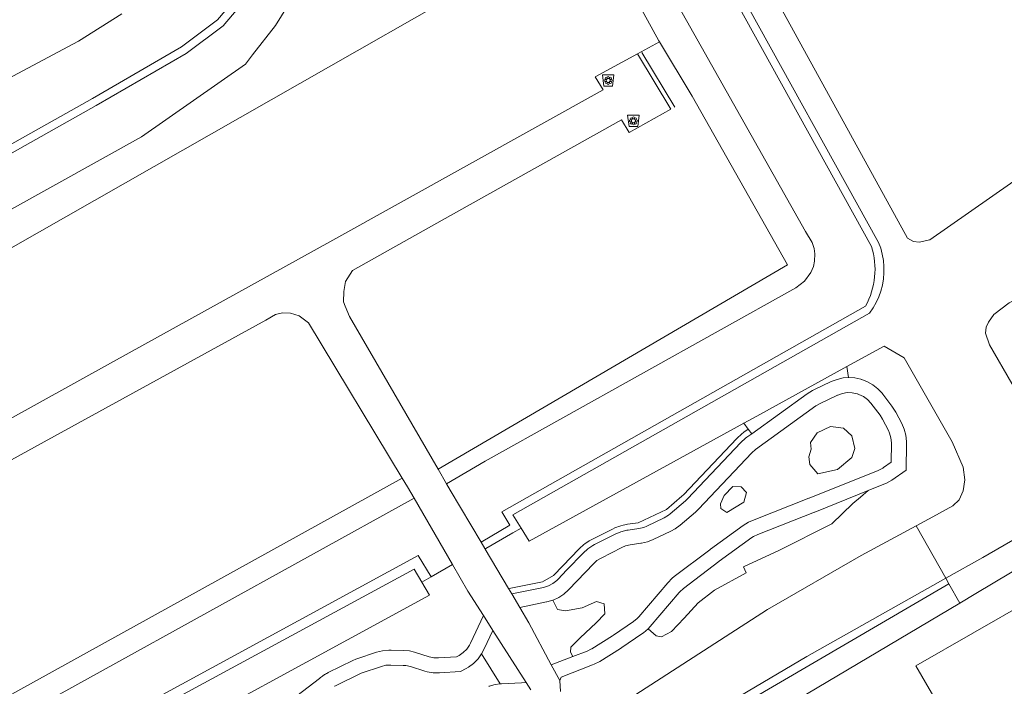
# Model space of a CAD drawing. Header units: metres. Extents: x 108651 to 109770, y 520801 to 521818.
# Tile 51 of 66: x 109122 to 109207, y 521417 to 521475. Entities that reach past the tile are written whole.
import ezdxf

# ---------------------------------------------------------------- set-up
doc = ezdxf.new("R2010")
doc.units = ezdxf.units.M
for name, color, linetype, lineweight in [('B-WE-GK-BESCHOEIING-G', 253, 'OB-BESCHOEIING-BLOK', 35), ('B-WE-GR-BEPLANTING_CULTUUR_BODEMBEDEKKER-GV', 253, 'Continuous', 18), ('B-WE-GR-BEPLANTING_CULTUUR_BOSPLANTSOEN-GV', 253, 'Continuous', 18), ('B-WE-GR-BEPLANTING_CULTUUR_HEESTERS-GV', 253, 'Continuous', 18), ('B-WE-GR-BEPLANTING_CULTUUR_VASTE PLANTENVAK-GV', 253, 'Continuous', 18), ('B-WE-GR-BLOEMBAK-S', 253, 'Continuous', 25), ('B-WE-GR-BOS_LOOF-GV', 253, 'Continuous', 13), ('B-WE-GR-GRAS-GV', 253, 'Continuous', 13), ('B-WE-IE-TERREINAFSCHEIDING_KUNSTMATIG_MUUR-G', 253, 'Continuous', 18), ('B-WE-OG-TERREIN_CULTUURSCHEIDING-GV', 253, 'Continuous', 18), ('B-WE-OG-WATER_SLOOT-GV', 253, 'Continuous', 18), ('B-WE-VH-VERHARDING_HALFVERHARDING_GRIND-GV', 253, 'Continuous', 18), ('B-WE-VH-VERHARDING_STRAATBAKSTEEN-GV', 253, 'Continuous', 18)]:
    doc.layers.add(name, color=color, linetype=linetype, lineweight=lineweight)
doc.linetypes.add('OB-BESCHOEIING-BLOK', pattern='A,6,-1,[152,NLCS.SHX,S=2,R=0,X=-1,Y=0]', length=7)

# ---------------------------------------------------------------- blocks, each defined once
blk = doc.blocks.new('SGR-BLOEMBAK-SO')
at = {"color": 0, "linetype": 'ByBlock', "lineweight": 18}
blk.add_lwpolyline([(-1.5, -2), (1.5, -2), (2, 2), (-2, 2)], close=True, dxfattribs=at)
for centre, radius in [((-1.05, 0), 0.35), ((-0.74, 0.74), 0.35), ((0, 0), 0.7), ((0, 1.05), 0.35), ((0.74, 0.74), 0.35), ((1.05, 0), 0.35), ((-0.74, -0.74), 0.35), ((0, -1.05), 0.35), ((0.74, -0.74), 0.35)]:
    blk.add_circle(centre, radius, dxfattribs=at)

msp = doc.modelspace()

# ---------------------------------------------------------------- linework, layer by layer
at = {"layer": 'B-WE-GK-BESCHOEIING-G', "flags": 128}
for points in [[(109184.577, 521440.003), (109184.61, 521440.022)], [(109184.61, 521440.022), (109184.614, 521440.024)]]:
    msp.add_lwpolyline(points, dxfattribs=at)
at = {"layer": 'B-WE-GR-BEPLANTING_CULTUUR_BODEMBEDEKKER-GV', "flags": 128}
msp.add_lwpolyline([(109191.046, 521435.639), (109192.732, 521436.005), (109193.98, 521437.039), (109194.252, 521437.818), (109193.989, 521438.933), (109193.279, 521439.592), (109192.149, 521439.741), (109190.992, 521439.176), (109190.393, 521438.358), (109190.443, 521437.756), (109190.25, 521437.09), (109190.33, 521436.435)], close=True, dxfattribs=at)
at = {"layer": 'B-WE-GR-BEPLANTING_CULTUUR_BOSPLANTSOEN-GV', "flags": 128}
for points in [[(109100.345, 521443.531), (109171.343, 521483.992), (109177.23, 521473.238), (109177.284, 521473.148), (109180.111, 521468.44), (109188.403, 521453.791), (109158.043, 521436.033), (109158.78, 521434.766), (109162.134, 521436.73), (109189.115, 521451.796), (109189.886, 521452.361), (109190.434, 521453.109), (109190.646, 521453.621), (109190.753, 521454.087), (109190.782, 521454.726), (109190.716, 521455.208), (109190.557, 521455.719), (109189.968, 521456.688), (109172.737, 521487.242)], [(109146.156, 521478.179), (109143.91, 521474.57), (109141.923, 521472.017), (109141.306, 521471.224), (109132.261, 521464.9), (109090.659, 521441.755)]]:
    msp.add_lwpolyline(points, dxfattribs=at)
for points in [[(109230.516, 521458.1), (109235.416, 521461.028), (109233.501, 521464.233), (109233.482, 521464.228), (109224.375, 521459.528), (109207.655, 521450.484), (109206.337, 521449.463), (109205.867, 521448.787), (109205.655, 521448.373), (109205.614, 521447.833), (109205.947, 521446.817), (109211.769, 521436.749), (109212.073, 521435.159), (109212.142, 521434.408), (109212.044, 521433.812), (109215.548, 521435.501), (109210.489, 521445.995), (109210.458, 521446.06), (109210.489, 521446.075), (109221.811, 521452.547), (109221.563, 521452.982)], [(109116.754, 521411.862), (109119.897, 521413.599), (109155.949, 521433.514), (109155.377, 521434.5), (109154.932, 521435.237), (109115.785, 521413.612)]]:
    msp.add_lwpolyline(points, close=True, dxfattribs=at)
at = {"layer": 'B-WE-GR-BEPLANTING_CULTUUR_HEESTERS-GV', "flags": 128}
msp.add_lwpolyline([(109164.166, 521425.652), (109164.217, 521425.662), (109167.112, 521426.255), (109168.078, 521426.788), (109168.876, 521427.623), (109170.277, 521429.087), (109170.453, 521429.261), (109170.588, 521429.37), (109170.703, 521429.474), (109170.803, 521429.543), (109170.902, 521429.622), (109171.041, 521429.705), (109171.178, 521429.799), (109171.396, 521429.918), (109173.19, 521430.83), (109173.387, 521430.923), (109173.557, 521430.985), (109173.721, 521431.054), (109173.822, 521431.081), (109173.929, 521431.12), (109174.11, 521431.158), (109174.277, 521431.203), (109174.492, 521431.239), (109175.419, 521431.37), (109177.889, 521432.526), (109179.216, 521433.671), (109179.351, 521433.799), (109183.995, 521438.698), (109184.135, 521438.839), (109184.282, 521438.962), (109184.42, 521439.088), (109184.577, 521439.207), (109184.614, 521439.234), (109184.992, 521439.507), (109184.614, 521440.024), (109184.6, 521440.016), (109165.943, 521429.773), (109165.245, 521430.919), (109164.53, 521430.501), (109162.189, 521429.128), (109162.13, 521429.093)], close=True, dxfattribs=at)
msp.add_lwpolyline([(109145.278, 521415.958), (109147.724, 521417.851), (109147.831, 521417.934), (109147.91, 521417.995), (109147.99, 521418.054), (109148.066, 521418.106), (109148.109, 521418.135), (109148.18, 521418.18), (109148.25, 521418.222), (109148.333, 521418.27), (109148.429, 521418.321), (109148.499, 521418.356), (109150.635, 521419.402), (109150.88, 521419.512), (109151.08, 521419.585), (109152.593, 521420.093), (109152.7, 521420.129), (109153.223, 521420.262), (109153.76, 521420.317), (109153.958, 521420.317), (109155.016, 521420.288), (109155.55, 521420.235), (109155.994, 521420.128), (109157.259, 521419.738), (109157.684, 521419.649), (109158.085, 521419.638), (109159.628, 521419.726), (109159.86, 521419.853), (109160.219, 521420.096), (109160.527, 521420.4), (109160.774, 521420.755), (109160.858, 521420.918), (109161.98, 521423.317), (109160.632, 521425.437), (109159.286, 521427.758), (109157.428, 521426.684), (109156.619, 521426.217), (109157.288, 521425.099), (109128.478, 521409.379)], dxfattribs=at)
at = {"layer": 'B-WE-GR-BEPLANTING_CULTUUR_VASTE PLANTENVAK-GV', "flags": 128}
msp.add_lwpolyline([(109170.547, 521413.45), (109186.669, 521423.85), (109194.807, 521428.525), (109199.589, 521431.119), (109201.022, 521431.896), (109202.756, 521432.837), (109203.308, 521433.371), (109203.668, 521434.154), (109203.808, 521435.114), (109203.66, 521436.202), (109202.71, 521438.402), (109198.531, 521445.704), (109196.792, 521446.71), (109193.56, 521444.935), (109193.711, 521443.987), (109194.25, 521443.954), (109194.778, 521443.842), (109194.837, 521443.825), (109194.856, 521443.819), (109195.358, 521443.622), (109195.826, 521443.352), (109196.25, 521443.017), (109196.619, 521442.623), (109196.673, 521442.553), (109197.47, 521441.515), (109197.766, 521441.064), (109197.813, 521440.977), (109198.322, 521439.996), (109198.535, 521439.5), (109198.672, 521438.978), (109198.731, 521438.441), (109198.733, 521438.314), (109198.733, 521438.284), (109198.714, 521435.938), (109197.468, 521435.088), (109197, 521434.818), (109196.771, 521434.716), (109195.413, 521434.171), (109194.747, 521433.605), (109194.081, 521433.038), (109192.257, 521431.268), (109187.659, 521428.954), (109184.588, 521427.549), (109184.799, 521427.036), (109182.061, 521425.533), (109180.652, 521424.41), (109179.414, 521423.101), (109178.307, 521421.935), (109177.448, 521421.463), (109176.979, 521421.555), (109176.286, 521422.171), (109175.879, 521421.816), (109175.736, 521421.714), (109174, 521420.536), (109173.891, 521420.465), (109172.09, 521419.335), (109171.612, 521419.082), (109171.457, 521419.019), (109168.733, 521417.974), (109168.607, 521417.662), (109168.666, 521416.724)], dxfattribs=at)
for points in [[(109183.136, 521432.278), (109184.61, 521433.156), (109184.852, 521433.989), (109184.366, 521434.491), (109183.653, 521434.519), (109182.887, 521433.75), (109182.586, 521433.025), (109182.602, 521432.614)], [(109168.002, 521424.642), (109167.483, 521424.493), (109167.474, 521424.492), (109165.136, 521424.013), (109165.926, 521422.677), (109167.872, 521419.037), (109169.748, 521419.756), (109169.542, 521420.132), (109169.579, 521420.572), (109170.398, 521421.371), (109171.773, 521422.685), (109172.539, 521423.455), (109172.477, 521424.331), (109171.812, 521424.525), (109170.572, 521423.984), (109169.101, 521423.737), (109168.411, 521423.848)], [(109162.807, 521422.017), (109162.055, 521420.409), (109161.826, 521419.982), (109163.424, 521417.377), (109163.559, 521417.385), (109163.564, 521417.386), (109165.298, 521417.47), (109165.686, 521417.489)]]:
    msp.add_lwpolyline(points, close=True, dxfattribs=at)
at = {"layer": 'B-WE-GR-BOS_LOOF-GV', "flags": 128}
msp.add_lwpolyline([(109209.447, 521424.627), (109199.556, 521418.959), (109210.035, 521400.885), (109214.624, 521392.971), (109217.513, 521387.987), (109227.404, 521393.656)], close=True, dxfattribs=at)
at = {"layer": 'B-WE-GR-GRAS-GV', "flags": 128}
for points in [[(109174.704, 521500), (109198.816, 521456.099), (109199.335, 521455.811), (109199.84, 521455.753), (109200.76, 521455.941), (109207.787, 521460.831), (109216.236, 521466.617), (109220.044, 521469.226), (109220.172, 521469.304), (109223.607, 521471.168), (109232.877, 521475.937)], [(109039.364, 521424.384), (109052.423, 521431.926), (109073.287, 521443.223), (109088.703, 521452.355), (109106.784, 521462.389), (109119.329, 521469.25), (109126.791, 521473.2), (109130.555, 521475.595)]]:
    msp.add_lwpolyline(points, dxfattribs=at)
at = {"layer": 'B-WE-IE-TERREINAFSCHEIDING_KUNSTMATIG_MUUR-G', "flags": 128}
msp.add_lwpolyline([(109175.748, 521472.229), (109178.61, 521467.487)], dxfattribs=at)
at = {"layer": 'B-WE-OG-TERREIN_CULTUURSCHEIDING-GV', "flags": 128}
msp.add_lwpolyline([(109172.737, 521487.242), (109189.968, 521456.688), (109190.557, 521455.719), (109190.716, 521455.208), (109190.782, 521454.726), (109190.753, 521454.087), (109190.646, 521453.621), (109190.434, 521453.109), (109189.886, 521452.361), (109189.115, 521451.796), (109162.134, 521436.73), (109158.78, 521434.766), (109159.101, 521434.213), (109161.773, 521429.696), (109164.276, 521431.164), (109163.573, 521432.318), (109195.185, 521450.197, 0.204399), (109195.703, 521455.383), (109171.185, 521499.661)], format="xyb", dxfattribs=at)
for points in [[(109100.345, 521443.531), (109102.641, 521439.726), (109102.692, 521439.553), (109102.691, 521439.281), (109102.552, 521439.031), (109101.859, 521438.652), (109105.069, 521432.885), (109107.777, 521433.174), (109129.578, 521445.239), (109148.881, 521455.909), (109172.395, 521468.968), (109171.694, 521470.114), (109175.379, 521472.114), (109177.284, 521473.148), (109177.23, 521473.238), (109171.343, 521483.992)], [(109175.379, 521472.114), (109178.26, 521467.316), (109174.647, 521465.282), (109173.983, 521466.373), (109158.398, 521457.664), (109150.614, 521453.274), (109149.987, 521452.337), (109149.839, 521451.458), (109149.821, 521450.57), (109149.957, 521450.176), (109150.328, 521449.305), (109158.043, 521436.033), (109188.403, 521453.791), (109180.111, 521468.44), (109177.284, 521473.148)], [(109110.009, 521429.773), (109109.156, 521427.989), (109114.478, 521418.377), (109113.459, 521417.813), (109115.785, 521413.612), (109154.932, 521435.237), (109146.769, 521448.756), (109145.962, 521449.341), (109145.204, 521449.586), (109144.52, 521449.623), (109143.925, 521449.459), (109143.084, 521448.978), (109123.798, 521438.403), (109109.328, 521430.434), (109109.197, 521430.161)], [(109193.711, 521443.987), (109193.56, 521444.935), (109185.733, 521440.638), (109184.614, 521440.024), (109184.992, 521439.507), (109185.287, 521439.103), (109190.1, 521442.58), (109190.56, 521442.862), (109190.681, 521442.922), (109192.203, 521443.639), (109192.707, 521443.833), (109193.234, 521443.95)], [(109168.002, 521424.642), (109168.411, 521423.848), (109169.101, 521423.737), (109170.572, 521423.984), (109171.812, 521424.525), (109172.477, 521424.331), (109172.539, 521423.455), (109171.773, 521422.685), (109170.398, 521421.371), (109169.579, 521420.572), (109169.542, 521420.132), (109169.748, 521419.756), (109170.992, 521420.233), (109171.38, 521420.424), (109171.399, 521420.436), (109173.2, 521421.566), (109173.271, 521421.612), (109175.006, 521422.789), (109175.341, 521423.064), (109175.473, 521423.207), (109178.002, 521426.166), (109178.383, 521426.549), (109178.567, 521426.699), (109181.64, 521429.037), (109181.715, 521429.092), (109184.553, 521431.139), (109185.014, 521431.422), (109185.354, 521431.577), (109190.26, 521433.503), (109190.276, 521433.51), (109196.287, 521435.923), (109196.672, 521436.12), (109196.735, 521436.162), (109197.419, 521436.628), (109197.433, 521438.294), (109197.433, 521438.313), (109197.393, 521438.745), (109197.275, 521439.162), (109197.168, 521439.397), (109196.659, 521440.377), (109196.438, 521440.724), (109195.642, 521441.762), (109195.348, 521442.08), (109195, 521442.339), (109194.611, 521442.529), (109194.472, 521442.577), (109194.453, 521442.583), (109194.029, 521442.672), (109193.596, 521442.682), (109193.169, 521442.612), (109192.761, 521442.465), (109192.757, 521442.463), (109191.235, 521441.746), (109190.861, 521441.526), (109185.631, 521437.748), (109185.305, 521437.463), (109185.302, 521437.46), (109180.657, 521432.561), (109180.392, 521432.308), (109179.065, 521431.163), (109178.631, 521430.841), (109178.253, 521430.633), (109176.734, 521429.908), (109176.231, 521429.712), (109175.704, 521429.592), (109175.67, 521429.588), (109174.743, 521429.457), (109174.321, 521429.357), (109174.006, 521429.225), (109172.211, 521428.313), (109171.845, 521428.082), (109171.577, 521427.842), (109169.379, 521425.544), (109168.978, 521425.183), (109168.527, 521424.884), (109168.038, 521424.656)], [(109191.046, 521435.639), (109190.33, 521436.435), (109190.25, 521437.09), (109190.443, 521437.756), (109190.393, 521438.358), (109190.992, 521439.176), (109192.149, 521439.741), (109193.279, 521439.592), (109193.989, 521438.933), (109194.252, 521437.818), (109193.98, 521437.039), (109192.732, 521436.005)], [(109164.166, 521425.652), (109164.436, 521425.196), (109167.213, 521425.765), (109167.627, 521425.891), (109168.012, 521426.09), (109168.353, 521426.357), (109168.439, 521426.443), (109169.238, 521427.277), (109170.638, 521428.741), (109171.039, 521429.103), (109171.489, 521429.401), (109171.622, 521429.472), (109173.417, 521430.384), (109173.915, 521430.592), (109174.439, 521430.725), (109174.562, 521430.744), (109175.489, 521430.875), (109175.911, 521430.974), (109176.174, 521431.081), (109177.693, 521431.806), (109178.065, 521432.028), (109178.216, 521432.147), (109179.543, 521433.292), (109179.714, 521433.455), (109184.358, 521438.354), (109184.758, 521438.718), (109184.87, 521438.802), (109185.287, 521439.103), (109184.992, 521439.507), (109184.614, 521439.234), (109184.577, 521439.207), (109184.42, 521439.088), (109184.282, 521438.962), (109184.135, 521438.839), (109183.995, 521438.698), (109179.351, 521433.799), (109179.216, 521433.671), (109177.889, 521432.526), (109175.419, 521431.37), (109174.492, 521431.239), (109174.277, 521431.203), (109174.11, 521431.158), (109173.929, 521431.12), (109173.822, 521431.081), (109173.721, 521431.054), (109173.557, 521430.985), (109173.387, 521430.923), (109173.19, 521430.83), (109171.396, 521429.918), (109171.178, 521429.799), (109171.041, 521429.705), (109170.902, 521429.622), (109170.803, 521429.543), (109170.703, 521429.474), (109170.588, 521429.37), (109170.453, 521429.261), (109170.277, 521429.087), (109168.876, 521427.623), (109168.078, 521426.788), (109167.112, 521426.255), (109164.217, 521425.662)], [(109215.548, 521435.501), (109212.044, 521433.812), (109212.008, 521433.59), (109211.729, 521432.786), (109210.382, 521431.25), (109205.376, 521428.369), (109202.154, 521426.554), (109202.419, 521426.082), (109203.364, 521424.4), (109204.767, 521425.233), (109209.277, 521427.91), (109213.496, 521430.414)], [(109195.413, 521434.171), (109190.761, 521432.303), (109190.735, 521432.293), (109185.829, 521430.367), (109185.443, 521430.172), (109185.314, 521430.085), (109182.475, 521428.038), (109182.427, 521428.002), (109179.354, 521425.664), (109179.035, 521425.371), (109178.991, 521425.321), (109176.461, 521422.362), (109176.286, 521422.171), (109176.979, 521421.555), (109177.448, 521421.463), (109178.307, 521421.935), (109179.414, 521423.101), (109180.652, 521424.41), (109182.061, 521425.533), (109184.799, 521427.036), (109184.588, 521427.549), (109187.659, 521428.954), (109192.257, 521431.268), (109194.081, 521433.038), (109194.747, 521433.605)], [(109183.136, 521432.278), (109182.602, 521432.614), (109182.586, 521433.025), (109182.887, 521433.75), (109183.653, 521434.519), (109184.366, 521434.491), (109184.852, 521433.989), (109184.61, 521433.156)], [(109159.286, 521427.758), (109155.949, 521433.514), (109119.897, 521413.599), (109116.754, 521411.862), (109118.819, 521408.132), (109122.731, 521410.26), (109156.3, 521428.519), (109157.428, 521426.684)], [(109215.963, 521386.984), (109207.547, 521382.16), (109199.99, 521395.118), (109208.406, 521399.941), (109210.035, 521400.885), (109199.556, 521418.959), (109209.447, 521424.627), (109210.748, 521425.373), (109210.744, 521425.38), (109209.277, 521427.91), (109204.767, 521425.233), (109203.364, 521424.4), (109175.014, 521407.574), (109177.188, 521403.846), (109195.431, 521372.565), (109219.343, 521386.27), (109228.607, 521391.58), (109227.404, 521393.656), (109217.513, 521387.987)], [(109173.159, 521408.972), (109202.419, 521426.082), (109202.154, 521426.554), (109190.084, 521419.756), (109179.726, 521413.646), (109172.834, 521409.529)], [(109173.159, 521408.972), (109174.005, 521407.522), (109174.74, 521408.044), (109175.014, 521407.574), (109203.364, 521424.4), (109202.419, 521426.082)]]:
    msp.add_lwpolyline(points, close=True, dxfattribs=at)
for points in [[(109141.295, 521476.858), (109139.352, 521474.554), (109136.147, 521472.13), (109128.344, 521467.608), (109115.299, 521460.304), (109099.163, 521451.332), (109099.16, 521451.33), (109099.157, 521451.328), (109085.423, 521443.508), (109087.388, 521439.935), (109090.659, 521441.755), (109132.261, 521464.9), (109141.306, 521471.224), (109141.923, 521472.017), (109143.91, 521474.57), (109146.156, 521478.179)], [(109123.2, 521409.595), (109155.95, 521427.335), (109156.619, 521426.217), (109157.428, 521426.684), (109156.3, 521428.519), (109122.731, 521410.26)], [(109162.448, 521417.157), (109162.48, 521417.168), (109162.996, 521417.315), (109163.424, 521417.377), (109161.826, 521419.982), (109161.508, 521419.546), (109161.128, 521419.162), (109160.696, 521418.838), (109160.485, 521418.713), (109159.995, 521418.445), (109158.16, 521418.339), (109157.619, 521418.349), (109157.086, 521418.438), (109156.877, 521418.495), (109155.642, 521418.876), (109155.224, 521418.97), (109155.004, 521418.988), (109153.925, 521419.017), (109153.493, 521418.99), (109153.114, 521418.897), (109151.348, 521418.304), (109149.074, 521417.19), (109149.025, 521417.166)]]:
    msp.add_lwpolyline(points, dxfattribs=at)
at = {"layer": 'B-WE-OG-WATER_SLOOT-GV', "flags": 128}
for points in [[(109167.478, 521506.356), (109171.185, 521499.661), (109195.703, 521455.383)], [(109165.245, 521430.919), (109164.547, 521432.065), (109195.53, 521449.588), (109195.836, 521450.032), (109196.102, 521450.501), (109196.326, 521450.991), (109196.508, 521451.498), (109196.645, 521452.02), (109196.736, 521452.551), (109196.781, 521453.088), (109196.78, 521453.627), (109196.732, 521454.164), (109196.638, 521454.695), (109196.499, 521455.215), (109196.315, 521455.722), (109171.797, 521500)], [(109171.797, 521500), (109196.315, 521455.722), (109196.499, 521455.215), (109196.638, 521454.695), (109196.732, 521454.164), (109196.78, 521453.627), (109196.781, 521453.088), (109196.736, 521452.551), (109196.645, 521452.02), (109196.508, 521451.498), (109196.326, 521450.991), (109196.102, 521450.501), (109195.836, 521450.032), (109195.53, 521449.588), (109164.547, 521432.065), (109165.245, 521430.919), (109165.943, 521429.773), (109184.6, 521440.016), (109184.614, 521440.024), (109185.733, 521440.638), (109193.56, 521444.935), (109196.792, 521446.71), (109198.531, 521445.704), (109202.71, 521438.402), (109203.66, 521436.202), (109203.808, 521435.114), (109203.668, 521434.154), (109203.308, 521433.371), (109202.756, 521432.837), (109201.022, 521431.896), (109199.589, 521431.119), (109202.154, 521426.554)], [(109232.877, 521475.937), (109223.607, 521471.168), (109220.172, 521469.304), (109220.044, 521469.226), (109216.236, 521466.617), (109207.787, 521460.831), (109200.76, 521455.941), (109199.84, 521455.753), (109199.335, 521455.811), (109198.816, 521456.099), (109174.704, 521500)], [(109027.188, 521411.779), (109054.382, 521426.929), (109074.815, 521438.171), (109083.217, 521443.057), (109085.086, 521444.121), (109098.817, 521451.94), (109114.959, 521460.916), (109128.002, 521468.219), (109135.759, 521472.714), (109138.867, 521475.065), (109140.708, 521477.248)], [(109140.708, 521477.248), (109138.867, 521475.065), (109135.759, 521472.714), (109128.002, 521468.219), (109114.959, 521460.916), (109098.817, 521451.94), (109085.086, 521444.121), (109085.423, 521443.508), (109099.157, 521451.328), (109099.16, 521451.33), (109099.163, 521451.332), (109115.299, 521460.304), (109128.344, 521467.608), (109136.147, 521472.13), (109139.352, 521474.554), (109141.295, 521476.858)], [(109130.555, 521475.595), (109126.791, 521473.2), (109119.329, 521469.25), (109106.784, 521462.389), (109088.703, 521452.355), (109073.287, 521443.223), (109052.423, 521431.926), (109039.364, 521424.384)], [(109195.185, 521450.197), (109163.573, 521432.318), (109164.276, 521431.164), (109161.773, 521429.696), (109162.107, 521429.132), (109162.13, 521429.093), (109162.189, 521429.128), (109164.53, 521430.501), (109165.245, 521430.919)], [(109211.769, 521436.749), (109205.947, 521446.817), (109205.614, 521447.833), (109205.655, 521448.373), (109205.867, 521448.787), (109206.337, 521449.463), (109207.655, 521450.484)], [(109202.154, 521426.554), (109205.376, 521428.369), (109210.382, 521431.25)], [(109128.478, 521409.379), (109157.288, 521425.099), (109156.619, 521426.217), (109155.95, 521427.335), (109123.2, 521409.595)]]:
    msp.add_lwpolyline(points, dxfattribs=at)
at = {"layer": 'B-WE-OG-WATER_SLOOT-GV'}
msp.add_lwpolyline([(109195.703, 521455.383, -0.204399), (109195.185, 521450.197)], format="xyb", dxfattribs=at)
at = {"layer": 'B-WE-OG-WATER_SLOOT-GV', "flags": 128}
msp.add_lwpolyline([(109172.834, 521409.529), (109179.726, 521413.646), (109190.084, 521419.756), (109202.154, 521426.554), (109199.589, 521431.119), (109194.807, 521428.525), (109186.669, 521423.85), (109170.547, 521413.45)], close=True, dxfattribs=at)
at = {"layer": 'B-WE-VH-VERHARDING_HALFVERHARDING_GRIND-GV', "flags": 128}
msp.add_lwpolyline([(109168.002, 521424.642), (109168.038, 521424.656), (109168.527, 521424.884), (109168.978, 521425.183), (109169.379, 521425.544), (109171.577, 521427.842), (109171.845, 521428.082), (109172.211, 521428.313), (109174.006, 521429.225), (109174.321, 521429.357), (109174.743, 521429.457), (109175.67, 521429.588), (109175.704, 521429.592), (109176.231, 521429.712), (109176.734, 521429.908), (109178.253, 521430.633), (109178.631, 521430.841), (109179.065, 521431.163), (109180.392, 521432.308), (109180.657, 521432.561), (109185.302, 521437.46), (109185.305, 521437.463), (109185.631, 521437.748), (109190.861, 521441.526), (109191.235, 521441.746), (109192.757, 521442.463), (109192.761, 521442.465), (109193.169, 521442.612), (109193.596, 521442.682), (109194.029, 521442.672), (109194.453, 521442.583), (109194.472, 521442.577), (109194.611, 521442.529), (109195, 521442.339), (109195.348, 521442.08), (109195.642, 521441.762), (109196.438, 521440.724), (109196.659, 521440.377), (109197.168, 521439.397), (109197.275, 521439.162), (109197.393, 521438.745), (109197.433, 521438.313), (109197.433, 521438.294), (109197.419, 521436.628), (109196.735, 521436.162), (109196.672, 521436.12), (109196.287, 521435.923), (109190.276, 521433.51), (109190.26, 521433.503), (109185.354, 521431.577), (109185.014, 521431.422), (109184.553, 521431.139), (109181.715, 521429.092), (109181.64, 521429.037), (109178.567, 521426.699), (109178.383, 521426.549), (109178.002, 521426.166), (109175.473, 521423.207), (109175.341, 521423.064), (109175.006, 521422.789), (109173.271, 521421.612), (109173.2, 521421.566), (109171.399, 521420.436), (109171.38, 521420.424), (109170.992, 521420.233), (109169.748, 521419.756), (109167.872, 521419.037), (109168.607, 521417.662), (109168.733, 521417.974), (109171.457, 521419.019), (109171.612, 521419.082), (109172.09, 521419.335), (109173.891, 521420.465), (109174, 521420.536), (109175.736, 521421.714), (109175.879, 521421.816), (109176.286, 521422.171), (109176.461, 521422.362), (109178.991, 521425.321), (109179.035, 521425.371), (109179.354, 521425.664), (109182.427, 521428.002), (109182.475, 521428.038), (109185.314, 521430.085), (109185.443, 521430.172), (109185.829, 521430.367), (109190.735, 521432.293), (109190.761, 521432.303), (109195.413, 521434.171), (109196.771, 521434.716), (109197, 521434.818), (109197.468, 521435.088), (109198.714, 521435.938), (109198.733, 521438.284), (109198.733, 521438.314), (109198.731, 521438.441), (109198.672, 521438.978), (109198.535, 521439.5), (109198.322, 521439.996), (109197.813, 521440.977), (109197.766, 521441.064), (109197.47, 521441.515), (109196.673, 521442.553), (109196.619, 521442.623), (109196.25, 521443.017), (109195.826, 521443.352), (109195.358, 521443.622), (109194.856, 521443.819), (109194.837, 521443.825), (109194.778, 521443.842), (109194.25, 521443.954), (109193.711, 521443.987), (109193.234, 521443.95), (109192.707, 521443.833), (109192.203, 521443.639), (109190.681, 521442.922), (109190.56, 521442.862), (109190.1, 521442.58), (109185.287, 521439.103), (109184.87, 521438.802), (109184.758, 521438.718), (109184.358, 521438.354), (109179.714, 521433.455), (109179.543, 521433.292), (109178.216, 521432.147), (109178.065, 521432.028), (109177.693, 521431.806), (109176.174, 521431.081), (109175.911, 521430.974), (109175.489, 521430.875), (109174.562, 521430.744), (109174.439, 521430.725), (109173.915, 521430.592), (109173.417, 521430.384), (109171.622, 521429.472), (109171.489, 521429.401), (109171.039, 521429.103), (109170.638, 521428.741), (109169.238, 521427.277), (109168.439, 521426.443), (109168.353, 521426.357), (109168.012, 521426.09), (109167.627, 521425.891), (109167.213, 521425.765), (109164.436, 521425.196), (109165.136, 521424.013), (109167.474, 521424.492), (109167.483, 521424.493)], close=True, dxfattribs=at)
for points in [[(109149.025, 521417.166), (109149.074, 521417.19), (109151.348, 521418.304), (109153.114, 521418.897), (109153.493, 521418.99), (109153.925, 521419.017), (109155.004, 521418.988), (109155.224, 521418.97), (109155.642, 521418.876), (109156.877, 521418.495), (109157.086, 521418.438), (109157.619, 521418.349), (109158.16, 521418.339), (109159.995, 521418.445), (109160.485, 521418.713), (109160.696, 521418.838), (109161.128, 521419.162), (109161.508, 521419.546), (109161.826, 521419.982), (109162.055, 521420.409), (109162.807, 521422.017), (109161.98, 521423.317), (109160.858, 521420.918), (109160.774, 521420.755), (109160.527, 521420.4), (109160.219, 521420.096), (109159.86, 521419.853), (109159.628, 521419.726), (109158.085, 521419.638), (109157.684, 521419.649), (109157.259, 521419.738), (109155.994, 521420.128), (109155.55, 521420.235), (109155.016, 521420.288), (109153.958, 521420.317), (109153.76, 521420.317), (109153.223, 521420.262), (109152.7, 521420.129), (109152.593, 521420.093), (109151.08, 521419.585), (109150.88, 521419.512), (109150.635, 521419.402), (109148.499, 521418.356), (109148.429, 521418.321), (109148.333, 521418.27), (109148.25, 521418.222), (109148.18, 521418.18), (109148.109, 521418.135), (109148.066, 521418.106), (109147.99, 521418.054), (109147.91, 521417.995), (109147.831, 521417.934), (109147.724, 521417.851), (109145.278, 521415.958)], [(109166.094, 521416.847), (109165.686, 521417.489), (109165.298, 521417.47), (109163.564, 521417.386), (109163.559, 521417.385), (109163.424, 521417.377), (109162.996, 521417.315), (109162.48, 521417.168), (109162.448, 521417.157)]]:
    msp.add_lwpolyline(points, dxfattribs=at)
at = {"layer": 'B-WE-VH-VERHARDING_STRAATBAKSTEEN-GV', "flags": 128}
for points in [[(109168.666, 521416.724), (109168.607, 521417.662), (109167.872, 521419.037), (109165.926, 521422.677), (109165.136, 521424.013), (109164.436, 521425.196), (109164.166, 521425.652), (109162.13, 521429.093), (109162.107, 521429.132), (109161.773, 521429.696), (109159.101, 521434.213), (109158.78, 521434.766), (109158.043, 521436.033), (109150.328, 521449.305), (109149.957, 521450.176), (109149.821, 521450.57), (109149.839, 521451.458), (109149.987, 521452.337), (109150.614, 521453.274), (109158.398, 521457.664), (109173.983, 521466.373), (109174.647, 521465.282), (109178.26, 521467.316), (109175.379, 521472.114), (109171.694, 521470.114), (109172.395, 521468.968), (109148.881, 521455.909), (109129.578, 521445.239), (109107.777, 521433.174)], [(109109.328, 521430.434), (109123.798, 521438.403), (109143.084, 521448.978), (109143.925, 521449.459), (109144.52, 521449.623), (109145.204, 521449.586), (109145.962, 521449.341), (109146.769, 521448.756), (109154.932, 521435.237), (109155.377, 521434.5), (109155.949, 521433.514), (109159.286, 521427.758), (109160.632, 521425.437), (109161.98, 521423.317), (109162.807, 521422.017), (109165.686, 521417.489), (109166.094, 521416.847)]]:
    msp.add_lwpolyline(points, dxfattribs=at)

# ---------------------------------------------------------------- block references
at = {"layer": 'B-WE-GR-BLOEMBAK-S', "xscale": 0.25, "yscale": 0.25, "zscale": 0.25}
for p in [(109172.824, 521469.797), (109175.009, 521466.286)]:
    msp.add_blockref('SGR-BLOEMBAK-SO', p, dxfattribs=at)

doc.saveas('drawing.dxf')
